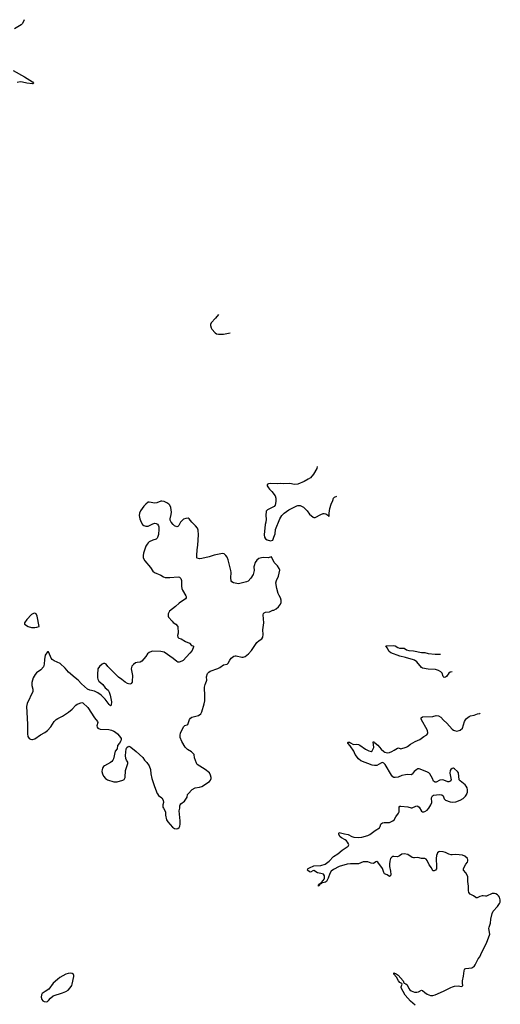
# Model space of a CAD drawing. Header units: inches. Extents: x 1174277 to 1307032, y 522670 to 678486.
# Tile 80 of 121: x 1270564 to 1278970, y 596322 to 613538. Entities that reach past the tile are written whole.
import ezdxf

# ---------------------------------------------------------------- set-up
doc = ezdxf.new("R2010")
doc.units = ezdxf.units.IN
doc.header["$MEASUREMENT"] = 0
for name, color, linetype in [('B2579', 7, 'Continuous'), ('B2670', 7, 'Continuous'), ('B2671', 7, 'Continuous')]:
    doc.layers.add(name, color=color, linetype=linetype)

msp = doc.modelspace()

# ---------------------------------------------------------------- linework, layer by layer
at = {"layer": 'B2579', "color": 6}
for points, elevation in [([(1272974, 600000), (1272990, 599976), (1273050, 599930), (1273074, 599890), (1273080, 599850), (1273069, 599810), (1273070, 599770), (1273077, 599750), (1273114, 599690), (1273113, 599630), (1273134, 599550), (1273154, 599510), (1273238, 599418), (1273270, 599398), (1273310, 599388), (1273330, 599394), (1273350, 599415), (1273362, 599438), (1273370, 599472), (1273371, 599530), (1273355, 599705), (1273365, 599750), (1273366, 599794), (1273369, 599811), (1273382, 599830), (1273445, 599875), (1273490, 599942), (1273501, 599990), (1273510, 600000)], 1000), ([(1277480, 596310), (1277399, 596379), (1277304, 596484), (1277237, 596610), (1277235, 596630), (1277252, 596672), (1277246, 596686), (1277210, 596706), (1277189, 596730), (1277154, 596794), (1277106, 596850), (1277106, 596874), (1277150, 596858), (1277184, 596830), (1277273, 596730), (1277280, 596700), (1277287, 596690), (1277320, 596680), (1277342, 596662), (1277370, 596601), (1277390, 596575), (1277410, 596558), (1277470, 596533), (1277510, 596532), (1277540, 596540), (1277590, 596567), (1277610, 596562), (1277650, 596526), (1277690, 596499), (1277750, 596478), (1277790, 596478), (1277829, 596490), (1277974, 596550), (1278022, 596578), (1278056, 596590), (1278102, 596618), (1278135, 596625), (1278170, 596641), (1278230, 596648), (1278290, 596634), (1278302, 596638), (1278312, 596650), (1278306, 596690), (1278308, 596730), (1278326, 596814), (1278335, 596910), (1278342, 596930), (1278350, 596942), (1278369, 596950), (1278470, 596962), (1278491, 596969), (1278515, 596985), (1278531, 597010), (1278583, 597117), (1278610, 597151), (1278646, 597234), (1278730, 597390), (1278785, 597550), (1278771, 597650), (1278773, 597670), (1278798, 597742), (1278804, 597810), (1278826, 597910), (1278847, 597953), (1278923, 598030), (1278957, 598083), (1278967, 598110), (1278970, 598150), (1278955, 598195), (1278938, 598218), (1278918, 598238), (1278890, 598254), (1278870, 598260), (1278830, 598257), (1278730, 598211), (1278710, 598211), (1278670, 598220), (1278650, 598219), (1278611, 598209), (1278565, 598185), (1278550, 598184), (1278539, 598190), (1278501, 598221), (1278445, 598250), (1278420, 598280), (1278413, 598310), (1278414, 598390), (1278399, 598470), (1278401, 598550), (1278397, 598570), (1278364, 598624), (1278325, 598670), (1278323, 598690), (1278331, 598710), (1278367, 598773), (1278394, 598810), (1278402, 598830), (1278402, 598850), (1278393, 598870), (1278350, 598913), (1278310, 598932), (1278190, 598944), (1278130, 598936), (1278110, 598938), (1278070, 598947), (1278010, 598979), (1277970, 598991), (1277910, 598992), (1277893, 598987), (1277872, 598970), (1277864, 598956), (1277854, 598926), (1277848, 598872), (1277855, 598730), (1277852, 598690), (1277839, 598670), (1277810, 598655), (1277790, 598657), (1277765, 598710), (1277723, 598763), (1277690, 598834), (1277670, 598862), (1277650, 598874), (1277590, 598871), (1277530, 598890), (1277470, 598883), (1277450, 598885), (1277430, 598892), (1277350, 598939), (1277290, 598954), (1277250, 598950), (1277204, 598916), (1277170, 598901), (1277110, 598908), (1277090, 598904), (1277070, 598893), (1277050, 598870), (1277036, 598824), (1277029, 598770), (1277033, 598730), (1277052, 598650), (1277054, 598590), (1277050, 598567), (1277030, 598557), (1276990, 598585), (1276943, 598603), (1276930, 598626), (1276910, 598694), (1276830, 598808), (1276810, 598818), (1276790, 598812), (1276750, 598787), (1276710, 598791), (1276650, 598811), (1276592, 598812), (1276570, 598811), (1276490, 598780), (1276350, 598780), (1276290, 598775), (1276149, 598730), (1276050, 598681), (1276010, 598652), (1275986, 598610), (1275960, 598530), (1275929, 598470), (1275910, 598458), (1275841, 598441), (1275835, 598450), (1275845, 598455), (1275871, 598489), (1275887, 598510), (1275895, 598530), (1275893, 598570), (1275875, 598595), (1275833, 598610), (1275770, 598623), (1275710, 598660), (1275690, 598656), (1275650, 598633), (1275630, 598641), (1275596, 598670), (1275601, 598690), (1275610, 598697), (1275630, 598710), (1275710, 598744), (1275830, 598747), (1275909, 598771), (1275975, 598825), (1276054, 598906), (1276130, 598956), (1276203, 599017), (1276306, 599090), (1276318, 599110), (1276312, 599130), (1276297, 599157), (1276279, 599179), (1276257, 599197), (1276190, 599232), (1276170, 599249), (1276147, 599290), (1276145, 599315), (1276150, 599327), (1276242, 599302), (1276310, 599294), (1276374, 599254), (1276405, 599245), (1276490, 599239), (1276550, 599246), (1276650, 599272), (1276690, 599290), (1276779, 599361), (1276854, 599410), (1276868, 599432), (1276882, 599470), (1276894, 599486), (1276910, 599494), (1276941, 599499), (1277030, 599503), (1277091, 599530), (1277112, 599550), (1277141, 599599), (1277190, 599664), (1277198, 599690), (1277199, 599770), (1277214, 599786), (1277231, 599789), (1277350, 599778), (1277410, 599756), (1277430, 599760), (1277490, 599787), (1277510, 599791), (1277530, 599789), (1277552, 599772), (1277590, 599702), (1277610, 599687), (1277630, 599685), (1277650, 599691), (1277690, 599719), (1277717, 599750), (1277757, 599810), (1277772, 599850), (1277769, 599931), (1277785, 599970), (1277801, 599979), (1277909, 599989), (1277945, 599985), (1277968, 599968), (1277990, 599914), (1278010, 599890), (1278090, 599862), (1278130, 599858), (1278190, 599863), (1278270, 599892), (1278319, 599921), (1278358, 599962), (1278382, 599998), (1278383, 600000)], 900)]:
    msp.add_lwpolyline(points, dxfattribs=dict(at, elevation=elevation))
for points, elevation in [([(1275790, 598390), (1275787, 598410), (1275790, 598414), (1275802, 598418), (1275810, 598432), (1275826, 598434), (1275830, 598442), (1275838, 598438), (1275835, 598430), (1275816, 598424), (1275818, 598418), (1275810, 598403), (1275799, 598401)], 900), ([(1271450, 596869), (1271410, 596863), (1271370, 596847), (1271264, 596790), (1271222, 596758), (1271151, 596690), (1271072, 596588), (1271010, 596549), (1270957, 596510), (1270945, 596490), (1270937, 596450), (1270950, 596405), (1270970, 596381), (1270990, 596371), (1271030, 596367), (1271050, 596371), (1271070, 596386), (1271104, 596430), (1271151, 596469), (1271310, 596522), (1271370, 596548), (1271410, 596570), (1271449, 596610), (1271476, 596650), (1271484, 596676), (1271512, 596810), (1271512, 596832), (1271505, 596845), (1271482, 596862)], 1000)]:
    msp.add_lwpolyline(points, close=True, dxfattribs=dict(at, elevation=elevation))
at = {"layer": 'B2670', "color": 6}
for points, elevation in [([(1274039, 608382), (1273990, 608319), (1273910, 608238), (1273899, 608210), (1273899, 608190), (1273911, 608150), (1273926, 608126), (1273982, 608062), (1274007, 608047), (1274039, 608039), (1274130, 608040), (1274247, 608061)], 1000), ([(1275766, 605727), (1275758, 605690), (1275703, 605590), (1275650, 605530), (1275610, 605502), (1275537, 605463), (1275430, 605419), (1275370, 605412), (1275286, 605426), (1275170, 605422), (1275130, 605426), (1275070, 605421), (1274950, 605430), (1274917, 605423), (1274891, 605410), (1274891, 605390), (1274913, 605350), (1274930, 605327), (1274971, 605290), (1275030, 605210), (1275043, 605170), (1275045, 605115), (1275031, 605050), (1275016, 605024), (1274896, 604970), (1274874, 604946), (1274870, 604870), (1274875, 604805), (1274868, 604752), (1274855, 604710), (1274840, 604530), (1274844, 604490), (1274860, 604460), (1274890, 604441), (1274950, 604427), (1274990, 604438), (1275005, 604470), (1275007, 604493), (1275029, 604550), (1275037, 604623), (1275116, 604810), (1275150, 604870), (1275188, 604912), (1275270, 604970), (1275410, 605040), (1275430, 605045), (1275470, 605044), (1275530, 605014), (1275593, 604950), (1275632, 604892), (1275698, 604838), (1275710, 604833), (1275730, 604835), (1275830, 604888), (1275870, 604902), (1275890, 604904), (1275916, 604896), (1275952, 604872), (1275970, 604854), (1275978, 604870), (1275975, 604910), (1275989, 604989), (1276010, 605070), (1276039, 605130), (1276053, 605170), (1276070, 605187), (1276109, 605205)], 1000), ([(1273510, 600000), (1273581, 600079), (1273630, 600109), (1273710, 600118), (1273747, 600133), (1273881, 600219), (1273900, 600240), (1273913, 600270), (1273913, 600290), (1273901, 600330), (1273881, 600370), (1273807, 600430), (1273670, 600513), (1273657, 600537), (1273622, 600630), (1273615, 600690), (1273570, 600737), (1273498, 600778), (1273457, 600817), (1273397, 600917), (1273369, 600990), (1273370, 601030), (1273378, 601062), (1273428, 601172), (1273450, 601196), (1273492, 601208), (1273503, 601217), (1273536, 601304), (1273550, 601326), (1273577, 601343), (1273690, 601374), (1273730, 601404), (1273750, 601439), (1273790, 601578), (1273800, 601630), (1273803, 601710), (1273797, 601870), (1273806, 601914), (1273831, 601971), (1273835, 601990), (1273833, 602047), (1273850, 602107), (1273869, 602130), (1273897, 602150), (1274030, 602194), (1274066, 602210), (1274130, 602257), (1274190, 602271), (1274210, 602286), (1274240, 602340), (1274265, 602375), (1274310, 602410), (1274330, 602418), (1274350, 602418), (1274450, 602390), (1274470, 602390), (1274510, 602404), (1274567, 602450), (1274620, 602510), (1274712, 602650), (1274750, 602686), (1274799, 602710), (1274816, 602744), (1274822, 602790), (1274816, 602870), (1274834, 602990), (1274823, 603130), (1274830, 603158), (1274839, 603170), (1274862, 603178), (1274934, 603186), (1274990, 603213), (1275010, 603214), (1275050, 603237), (1275090, 603271), (1275123, 603317), (1275136, 603350), (1275138, 603390), (1275126, 603430), (1275100, 603470), (1275084, 603504), (1275061, 603590), (1275046, 603690), (1275054, 603730), (1275090, 603811), (1275112, 603912), (1275101, 603941), (1275073, 603990), (1275015, 604050), (1274970, 604148), (1274910, 604127), (1274834, 604134), (1274790, 604131), (1274745, 604115), (1274711, 604090), (1274682, 604050), (1274662, 603990), (1274658, 603970), (1274662, 603910), (1274645, 603835), (1274607, 603773), (1274557, 603723), (1274532, 603710), (1274485, 603695), (1274390, 603674), (1274301, 603690), (1274273, 603710), (1274265, 603725), (1274258, 603778), (1274264, 603870), (1274259, 603910), (1274210, 604095), (1274190, 604139), (1274169, 604170), (1274137, 604197), (1274110, 604203), (1273964, 604176), (1273875, 604145), (1273750, 604115), (1273710, 604112), (1273670, 604121), (1273664, 604130), (1273661, 604170), (1273668, 604270), (1273680, 604350), (1273693, 604530), (1273688, 604610), (1273673, 604650), (1273641, 604690), (1273572, 604750), (1273530, 604809), (1273510, 604820), (1273470, 604817), (1273430, 604802), (1273377, 604750), (1273347, 604693), (1273330, 604677), (1273310, 604673), (1273270, 604690), (1273247, 604710), (1273214, 604750), (1273196, 604790), (1273195, 604810), (1273213, 604887), (1273216, 604930), (1273208, 605008), (1273190, 605049), (1273170, 605070), (1273137, 605090), (1273090, 605111), (1273050, 605120), (1273030, 605119), (1272961, 605090), (1272930, 605084), (1272830, 605105), (1272810, 605101), (1272770, 605070), (1272736, 605030), (1272679, 604950), (1272658, 604910), (1272654, 604870), (1272667, 604810), (1272690, 604750), (1272713, 604713), (1272733, 604693), (1272770, 604680), (1272810, 604682), (1272890, 604721), (1272930, 604733), (1272950, 604730), (1272976, 604716), (1272990, 604691), (1272995, 604670), (1272997, 604630), (1272990, 604538), (1272976, 604484), (1272969, 604471), (1272950, 604456), (1272890, 604439), (1272831, 604409), (1272809, 604391), (1272794, 604370), (1272770, 604330), (1272730, 604210), (1272722, 604170), (1272722, 604130), (1272750, 604076), (1272850, 603959), (1272890, 603893), (1272923, 603870), (1273030, 603825), (1273077, 603797), (1273107, 603787), (1273190, 603786), (1273337, 603797), (1273361, 603790), (1273380, 603770), (1273392, 603730), (1273393, 603633), (1273400, 603590), (1273410, 603566), (1273470, 603465), (1273476, 603450), (1273476, 603430), (1273465, 603410), (1273350, 603336), (1273290, 603279), (1273185, 603195), (1273162, 603150), (1273159, 603110), (1273167, 603090), (1273230, 603019), (1273250, 603000), (1273295, 602970), (1273332, 602930), (1273333, 602810), (1273323, 602770), (1273330, 602743), (1273347, 602727), (1273390, 602710), (1273463, 602664), (1273535, 602635), (1273570, 602596), (1273594, 602590), (1273602, 602582), (1273605, 602570), (1273579, 602510), (1273539, 602461), (1273424, 602336), (1273400, 602320), (1273350, 602303), (1273330, 602305), (1273310, 602315), (1273246, 602370), (1273090, 602477), (1273030, 602492), (1272890, 602495), (1272869, 602491), (1272828, 602472), (1272799, 602450), (1272770, 602401), (1272698, 602322), (1272670, 602306), (1272621, 602299), (1272590, 602290), (1272556, 602264), (1272527, 602233), (1272517, 602210), (1272514, 602186), (1272534, 602070), (1272530, 601966), (1272528, 601952), (1272516, 601930), (1272510, 601924), (1272490, 601919), (1272449, 601930), (1272410, 601955), (1272350, 602004), (1272290, 602041), (1272107, 602230), (1272076, 602270), (1272050, 602282), (1272030, 602281), (1272008, 602272), (1271961, 602230), (1271933, 602190), (1271923, 602090), (1271926, 602030), (1271930, 602010), (1271950, 601975), (1272015, 601915), (1272058, 601858), (1272110, 601815), (1272130, 601778), (1272145, 601730), (1272167, 601610), (1272165, 601555), (1272150, 601542), (1272130, 601562), (1272058, 601658), (1271990, 601726), (1271930, 601768), (1271870, 601800), (1271790, 601817), (1271750, 601835), (1271646, 601926), (1271585, 601990), (1271531, 602031), (1271420, 602130), (1271357, 602197), (1271270, 602281), (1271168, 602328), (1271133, 602353), (1271116, 602376), (1271102, 602402), (1271070, 602486), (1271050, 602486), (1271010, 602426), (1270997, 602350), (1270993, 602270), (1270979, 602221), (1270935, 602170), (1270860, 602120), (1270833, 602090), (1270802, 602030), (1270778, 601950), (1270776, 601896), (1270792, 601830), (1270792, 601790), (1270697, 601583), (1270685, 601530), (1270703, 601223), (1270700, 601050), (1270706, 601006), (1270731, 600970), (1270750, 600960), (1270775, 600955), (1270790, 600955), (1270830, 600966), (1270926, 601034), (1271006, 601074), (1271050, 601111), (1271106, 601174), (1271165, 601270), (1271200, 601300), (1271230, 601321), (1271310, 601359), (1271419, 601430), (1271480, 601480), (1271547, 601553), (1271569, 601570), (1271650, 601598), (1271670, 601596), (1271753, 601513), (1271871, 601330), (1271925, 601270), (1271930, 601250), (1271910, 601190), (1271918, 601170), (1271933, 601153), (1271970, 601132), (1272125, 601125), (1272170, 601114), (1272210, 601099), (1272241, 601081), (1272274, 601054), (1272311, 601011), (1272336, 600970), (1272339, 600950), (1272333, 600930), (1272307, 600890), (1272273, 600850), (1272270, 600790), (1272235, 600750), (1272205, 600615), (1272193, 600590), (1272173, 600567), (1272150, 600550), (1272046, 600494), (1272030, 600479), (1272013, 600450), (1272005, 600430), (1272002, 600390), (1272010, 600350), (1272030, 600310), (1272065, 600270), (1272099, 600250), (1272210, 600213), (1272250, 600210), (1272270, 600215), (1272370, 600242), (1272390, 600253), (1272410, 600290), (1272415, 600410), (1272454, 600534), (1272454, 600554), (1272432, 600592), (1272421, 600621), (1272413, 600670), (1272427, 600790), (1272437, 600810), (1272458, 600830), (1272470, 600834), (1272490, 600831), (1272510, 600821), (1272603, 600743), (1272717, 600637), (1272749, 600589), (1272790, 600548), (1272830, 600490), (1272850, 600430), (1272859, 600350), (1272876, 600270), (1272921, 600130), (1272968, 600010), (1272974, 600000)], 1000), ([(1278126, 602138), (1278090, 602127), (1278068, 602112), (1278030, 602055), (1278010, 602042), (1277990, 602037), (1277970, 602055), (1277952, 602110), (1277943, 602123), (1277930, 602136), (1277890, 602158), (1277836, 602176), (1277710, 602183), (1277610, 602199), (1277590, 602210), (1277507, 602310), (1277470, 602342), (1277434, 602354), (1277370, 602368), (1277310, 602389), (1277211, 602410), (1277053, 602470), (1277027, 602490), (1276993, 602553), (1276977, 602570), (1276970, 602590), (1277110, 602595), (1277132, 602590), (1277180, 602560), (1277209, 602549), (1277290, 602549), (1277330, 602522), (1277370, 602507), (1277450, 602501), (1277590, 602476), (1277650, 602474), (1277710, 602458), (1277830, 602443), (1277910, 602447), (1277921, 602446)], 900), ([(1278383, 600000), (1278395, 600030), (1278398, 600070), (1278388, 600110), (1278375, 600135), (1278357, 600157), (1278265, 600230), (1278251, 600250), (1278236, 600370), (1278223, 600390), (1278170, 600442), (1278150, 600450), (1278130, 600448), (1278102, 600430), (1278092, 600410), (1278086, 600366), (1278112, 600250), (1278095, 600225), (1278070, 600213), (1278050, 600213), (1277981, 600241), (1277950, 600247), (1277910, 600240), (1277850, 600209), (1277830, 600205), (1277816, 600210), (1277803, 600223), (1277783, 600270), (1277735, 600350), (1277717, 600370), (1277687, 600387), (1277550, 600439), (1277530, 600438), (1277509, 600430), (1277461, 600390), (1277430, 600348), (1277410, 600336), (1277350, 600339), (1277310, 600335), (1277250, 600322), (1277184, 600296), (1277130, 600286), (1277110, 600289), (1277090, 600300), (1277066, 600326), (1276953, 600513), (1276930, 600539), (1276910, 600548), (1276890, 600545), (1276810, 600499), (1276770, 600498), (1276730, 600505), (1276530, 600578), (1276490, 600616), (1276432, 600690), (1276406, 600750), (1276343, 600843), (1276301, 600890), (1276301, 600899), (1276310, 600904), (1276330, 600904), (1276350, 600897), (1276390, 600871), (1276410, 600866), (1276452, 600868), (1276490, 600864), (1276510, 600854), (1276610, 600783), (1276670, 600754), (1276710, 600744), (1276730, 600754), (1276756, 600810), (1276747, 600910), (1276750, 600914), (1276770, 600908), (1276777, 600897), (1276830, 600856), (1276887, 600786), (1276930, 600742), (1276950, 600729), (1276990, 600720), (1277033, 600727), (1277070, 600740), (1277115, 600765), (1277170, 600803), (1277190, 600804), (1277230, 600792), (1277322, 600818), (1277349, 600831), (1277397, 600870), (1277480, 600920), (1277565, 600955), (1277630, 601007), (1277684, 601036), (1277697, 601050), (1277702, 601070), (1277694, 601110), (1277587, 601310), (1277587, 601333), (1277610, 601348), (1277790, 601355), (1277850, 601372), (1277890, 601364), (1277930, 601341), (1277975, 601290), (1278036, 601236), (1278130, 601133), (1278150, 601118), (1278170, 601107), (1278210, 601101), (1278250, 601107), (1278270, 601117), (1278306, 601150), (1278342, 601270), (1278361, 601299), (1278381, 601319), (1278427, 601353), (1278450, 601364), (1278510, 601378), (1278570, 601400), (1278612, 601408), (1278616, 601410)], 900)]:
    msp.add_lwpolyline(points, dxfattribs=dict(at, elevation=elevation))
at = {"layer": 'B2670', "color": 6, "elevation": 1000}
msp.add_lwpolyline([(1270830, 603160), (1270804, 603156), (1270770, 603136), (1270687, 603053), (1270646, 602990), (1270645, 602970), (1270710, 602926), (1270770, 602908), (1270830, 602908), (1270866, 602914), (1270906, 602930), (1270870, 603110), (1270850, 603149)], close=True, dxfattribs=at)
at = {"layer": 'B2671', "color": 6, "elevation": 900}
for points in [[(1270643, 613538), (1270610, 613470), (1270590, 613449), (1270470, 613377)], [(1270450, 612651), (1270650, 612538), (1270790, 612450), (1270805, 612430), (1270801, 612419), (1270790, 612415), (1270690, 612430), (1270610, 612447), (1270570, 612450), (1270519, 612441)]]:
    msp.add_lwpolyline(points, dxfattribs=at)

doc.saveas('drawing.dxf')
